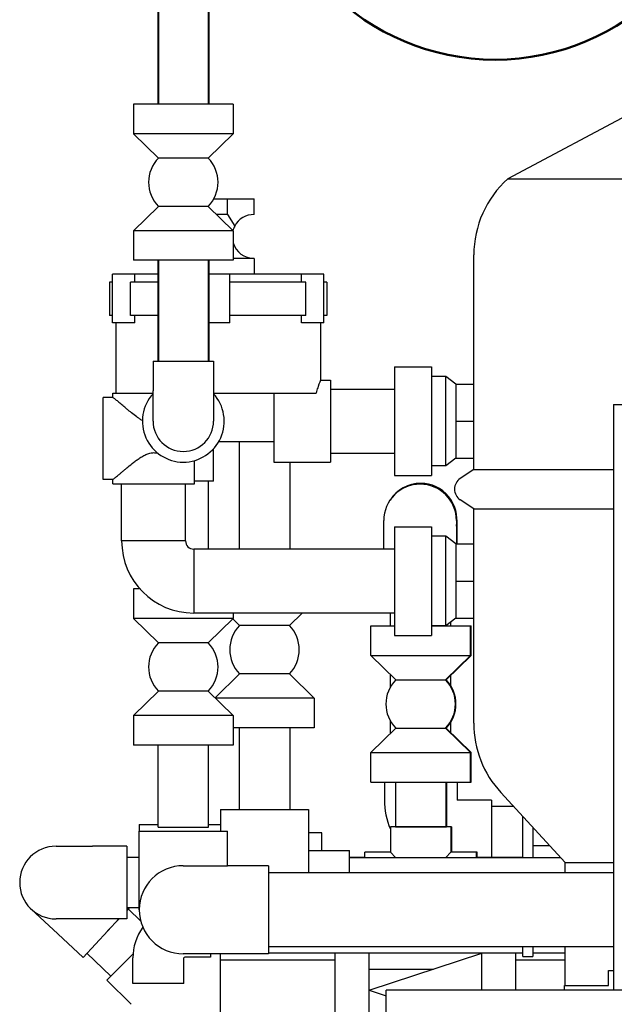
# Model space of a CAD drawing. Extents: x 4114239 to 5838486, y 780458 to 1383318.
# Tile 78 of 231: x 4316078 to 4316962, y 1085017 to 1086480. Entities that reach past the tile are written whole.
import ezdxf

# ---------------------------------------------------------------- set-up
doc = ezdxf.new("R2010")
doc.units = 0
doc.header["$MEASUREMENT"] = 0
doc.layers.add('1', color=7, linetype='Continuous', lineweight=50)

msp = doc.modelspace()

# ---------------------------------------------------------------- linework, layer by layer
at = {"linetype": 'Continuous', "lineweight": 40, "extrusion": (0, 1, 0)}
for p, q in [((4316283.6126, 1087755.2432), (4316283.6126, 1086354.7906)), ((4316358.6126, 1087755.2432), (4316358.6126, 1086354.7906)), ((4316283.6126, 1086122.7906), (4316283.6126, 1085972.8432)), ((4316358.6126, 1086122.7906), (4316358.6126, 1085972.8432))]:
    msp.add_line(p, q, dxfattribs=at)
at = {"linetype": 'Continuous', "extrusion": (0, 1, 0)}
for p, q in [((4317154.5091, 1086430.5698), (4316803.5712, 1086243.923)), ((4316321.1126, 1086354.7906), (4316247.1126, 1086354.7906)), ((4316247.1126, 1086354.7906), (4316247.1126, 1086310.7906)), ((4316395.1126, 1086354.7906), (4316321.1126, 1086354.7906)), ((4316395.1126, 1086354.7906), (4316395.1126, 1086310.7906)), ((4316321.1126, 1086310.7906), (4316247.1126, 1086310.7906)), ((4316284.1126, 1086274.7906), (4316247.1126, 1086310.7906)), ((4316395.1126, 1086310.7906), (4316321.1126, 1086310.7906)), ((4316358.1126, 1086274.7906), (4316395.1126, 1086310.7906)), ((4316284.1126, 1086274.7906), (4316284.1119, 1086274.7899)), ((4316321.1126, 1086274.7906), (4316284.1126, 1086274.7906)), ((4316358.1126, 1086274.7906), (4316321.1126, 1086274.7906)), ((4316358.1126, 1086274.7906), (4316358.1133, 1086274.7899)), ((4316803.5712, 1086243.923), (4317713.425, 1086243.923)), ((4316366.5807, 1086214.3432), (4316387.0385, 1086214.3432)), ((4316387.0385, 1086190.8837), (4316387.0385, 1086214.3432)), ((4316387.0385, 1086214.3432), (4316426.3132, 1086214.3432)), ((4316426.3132, 1086190.8837), (4316426.3132, 1086214.3432)), ((4316284.1126, 1086202.7906), (4316247.1126, 1086166.7906)), ((4316321.1126, 1086202.7906), (4316284.1126, 1086202.7906)), ((4316358.1126, 1086202.7906), (4316321.1126, 1086202.7906)), ((4316358.1126, 1086202.7906), (4316395.1126, 1086166.7906)), ((4316387.0385, 1086190.8837), (4316370.3502, 1086190.8837)), ((4316387.0385, 1086190.8837), (4316397.4997, 1086173.5222)), ((4316321.1126, 1086166.7906), (4316247.1126, 1086166.7906)), ((4316247.1126, 1086166.7906), (4316247.1126, 1086122.7906)), ((4316395.1126, 1086166.7906), (4316321.1126, 1086166.7906)), ((4316395.1126, 1086166.7906), (4316395.1126, 1086122.7906)), ((4316321.1126, 1086122.7906), (4316247.1126, 1086122.7906)), ((4316395.1126, 1086122.7906), (4316321.1126, 1086122.7906)), ((4316426.3132, 1086125.7027), (4316395.1126, 1086125.7027)), ((4316426.3132, 1086125.7027), (4316426.3132, 1086102.2432)), ((4316752.9692, 1085944.5432), (4316752.9692, 1086130.6868)), ((4316248.9331, 1086102.2432), (4316215.7561, 1086102.2432)), ((4316215.7561, 1086029.8532), (4316215.7561, 1086102.2432)), ((4316248.9331, 1086090.0934), (4316248.9331, 1086102.2432)), ((4316283.6126, 1086102.2432), (4316248.9331, 1086102.2432)), ((4316390.3191, 1086102.2432), (4316358.6126, 1086102.2432)), ((4316497.0052, 1086102.2432), (4316390.3191, 1086102.2432)), ((4316390.3191, 1086029.8532), (4316390.3191, 1086102.2432)), ((4316497.0052, 1086090.0934), (4316497.0052, 1086102.2432)), ((4316530.1822, 1086102.2432), (4316497.0052, 1086102.2432)), ((4316530.1822, 1086029.8532), (4316530.1822, 1086102.2432)), ((4316215.7561, 1086090.0934), (4316211.4692, 1086090.0934)), ((4316211.4692, 1086090.0934), (4316211.4692, 1086040.6934)), ((4316283.6126, 1086090.0934), (4316242.5756, 1086090.0934)), ((4316242.5756, 1086040.6934), (4316242.5756, 1086090.0934)), ((4316503.3627, 1086090.0934), (4316390.3191, 1086090.0934)), ((4316503.3627, 1086040.6934), (4316503.3627, 1086090.0934)), ((4316534.4692, 1086090.0934), (4316530.1822, 1086090.0934)), ((4316534.4692, 1086090.0934), (4316534.4692, 1086040.6934)), ((4316215.7561, 1086040.6934), (4316211.4692, 1086040.6934)), ((4316283.6126, 1086040.6934), (4316242.5756, 1086040.6934)), ((4316248.9331, 1086029.8532), (4316248.9331, 1086040.6934)), ((4316503.3627, 1086040.6934), (4316390.3191, 1086040.6934)), ((4316497.0052, 1086029.8532), (4316497.0052, 1086040.6934)), ((4316534.4692, 1086040.6934), (4316530.1822, 1086040.6934)), ((4316248.9331, 1086029.8532), (4316215.7561, 1086029.8532)), ((4316220.9692, 1086029.8532), (4316220.9692, 1085925.5432)), ((4316390.3191, 1086029.8532), (4316358.6126, 1086029.8532)), ((4316530.1822, 1086029.8532), (4316497.0052, 1086029.8532)), ((4316524.9692, 1086029.8532), (4316524.9692, 1085944.5432)), ((4316276.1126, 1085972.8432), (4316321.1126, 1085972.8432)), ((4316276.1126, 1085972.8432), (4316276.1126, 1085928.8432)), ((4316321.1126, 1085972.8432), (4316366.1126, 1085972.8432)), ((4316366.1126, 1085972.8432), (4316366.1126, 1085928.8432)), ((4316635.1692, 1085964.4932), (4316635.1692, 1085802.9932)), ((4316635.1692, 1085964.4932), (4316690.2692, 1085964.4932)), ((4316690.2692, 1085964.4932), (4316690.2692, 1085802.9932)), ((4316711.3728, 1085950.2432), (4316690.2692, 1085950.2432)), ((4316711.3728, 1085817.2432), (4316711.3728, 1085950.2432)), ((4316726.3692, 1085938.8432), (4316711.3728, 1085950.2432)), ((4316524.9692, 1085944.5432), (4316540.1692, 1085944.5432)), ((4316540.1692, 1085944.5432), (4316540.1692, 1085822.9432)), ((4316726.3692, 1085938.8432), (4316726.3692, 1085883.7432)), ((4316726.3692, 1085938.8432), (4316752.9692, 1085938.8432)), ((4316752.9692, 1085822.9432), (4316752.9692, 1085944.5432)), ((4316202.1519, 1085797.2932), (4316202.1519, 1085918.8932)), ((4316216.2778, 1085918.8932), (4316202.1519, 1085918.8932)), ((4316216.1606, 1085925.5432), (4316222.8763, 1085925.5432)), ((4316216.1606, 1085918.8932), (4316216.1606, 1085925.5432)), ((4316222.8763, 1085925.5432), (4316276.1126, 1085925.5432)), ((4316276.1126, 1085883.7432), (4316276.1126, 1085928.8432)), ((4316366.1126, 1085928.8432), (4316366.1126, 1085883.7432)), ((4316366.1126, 1085925.5432), (4316518.4154, 1085925.5432)), ((4316455.7142, 1085925.5432), (4316455.7142, 1085822.9432)), ((4316540.1692, 1085931.2432), (4316635.1692, 1085931.2432)), ((4316960.519, 1085908.4792), (4316960.519, 1085038.2432)), ((4316960.519, 1085908.4792), (4316975.099, 1085908.4792)), ((4316726.3692, 1085883.7432), (4316726.3692, 1085828.6432)), ((4316726.3692, 1085883.7432), (4316752.9692, 1085883.7432)), ((4316374.0306, 1085853.8045), (4316455.7142, 1085853.8045)), ((4316404.34, 1085853.8045), (4316404.34, 1085693.7432)), ((4316366.1126, 1085838.6432), (4316366.1126, 1085842.8575)), ((4316366.1126, 1085794.6432), (4316366.1126, 1085838.6432)), ((4316540.1692, 1085836.2432), (4316635.1692, 1085836.2432)), ((4316337.7606, 1085790.6432), (4316337.7606, 1085825.2669)), ((4316455.7142, 1085822.9432), (4316540.1692, 1085822.9432)), ((4316479.34, 1085822.9432), (4316479.34, 1085693.7432)), ((4316711.3728, 1085817.2432), (4316690.2692, 1085817.2432)), ((4316726.3692, 1085828.6432), (4316711.3728, 1085817.2432)), ((4316726.3692, 1085828.6432), (4316752.9692, 1085828.6432)), ((4316752.9692, 1085812.1286), (4316752.9692, 1085822.9432)), ((4316635.1692, 1085802.9932), (4316690.2692, 1085802.9932)), ((4316752.9692, 1085812.1286), (4316732.7809, 1085798.683)), ((4316752.9692, 1085812.1286), (4316960.519, 1085812.1286)), ((4316216.2778, 1085797.2932), (4316202.1519, 1085797.2932)), ((4316216.1606, 1085790.6432), (4316216.1606, 1085797.2932)), ((4316216.1606, 1085790.6432), (4316337.7606, 1085790.6432)), ((4316229.4606, 1085705.8379), (4316229.4606, 1085790.6432)), ((4316324.4606, 1085705.8379), (4316324.4606, 1085790.6432)), ((4316366.1126, 1085794.6432), (4316337.7606, 1085794.6432)), ((4316358.6126, 1085693.7432), (4316358.6126, 1085794.6432)), ((4316752.9692, 1085753.6099), (4316732.7809, 1085767.0555)), ((4316752.9692, 1085753.6099), (4316960.519, 1085753.6099)), ((4316752.9692, 1085707.0432), (4316752.9692, 1085753.6099)), ((4316619.1407, 1085693.7432), (4316619.1407, 1085736.1047)), ((4316727.1407, 1085736.1047), (4316727.1407, 1085701.3432)), ((4316727.9992, 1085701.3432), (4316727.9992, 1085737.3966)), ((4316635.1692, 1085726.9932), (4316635.1692, 1085565.4932)), ((4316635.1692, 1085726.9932), (4316690.2692, 1085726.9932)), ((4316690.2692, 1085726.9932), (4316690.2692, 1085565.4932)), ((4316324.4606, 1085705.8379), (4316229.4606, 1085705.8379)), ((4316711.3728, 1085712.7432), (4316690.2692, 1085712.7432)), ((4316711.3728, 1085579.7432), (4316711.3728, 1085712.7432)), ((4316726.3692, 1085701.3432), (4316711.3728, 1085712.7432)), ((4316726.3692, 1085701.3432), (4316726.3692, 1085646.2432)), ((4316726.3692, 1085701.3432), (4316752.9692, 1085701.3432)), ((4316752.9692, 1085585.4432), (4316752.9692, 1085707.0432)), ((4316336.5553, 1085693.7432), (4316336.5553, 1085598.7432)), ((4316635.1692, 1085693.7432), (4316336.5553, 1085693.7432)), ((4316726.3692, 1085646.2432), (4316726.3692, 1085591.1432)), ((4316726.3692, 1085646.2432), (4316752.9692, 1085646.2432)), ((4316256.589, 1085634.6013), (4316247.1126, 1085634.6013)), ((4316247.1126, 1085634.6013), (4316247.1126, 1085590.6013)), ((4316635.1692, 1085598.7432), (4316336.5553, 1085598.7432)), ((4316395.1126, 1085598.7432), (4316395.1126, 1085590.6013)), ((4316478.84, 1085580.2616), (4316497.835, 1085598.7432)), ((4316628.9992, 1085579.552), (4316628.9992, 1085598.7432)), ((4316395.1126, 1085590.6013), (4316247.1126, 1085590.6013)), ((4316284.1126, 1085554.6013), (4316247.1126, 1085590.6013)), ((4316358.1126, 1085554.6013), (4316395.1126, 1085590.6013)), ((4316404.84, 1085580.2616), (4316394.6628, 1085590.1637)), ((4316726.3692, 1085591.1432), (4316711.3728, 1085579.7432)), ((4316718.9992, 1085579.552), (4316718.9992, 1085585.5407)), ((4316726.3692, 1085591.1432), (4316752.9692, 1085591.1432)), ((4316752.9692, 1085435.0517), (4316752.9692, 1085585.4432)), ((4316404.84, 1085580.2616), (4316404.8393, 1085580.2609)), ((4316478.84, 1085580.2616), (4316404.84, 1085580.2616)), ((4316478.84, 1085580.2616), (4316478.8407, 1085580.2609)), ((4316599.9992, 1085579.552), (4316635.1692, 1085579.552)), ((4316599.9992, 1085535.552), (4316599.9992, 1085579.552)), ((4316711.3728, 1085579.7432), (4316690.2692, 1085579.7432)), ((4316690.2692, 1085579.552), (4316747.9992, 1085579.552)), ((4316711.4992, 1085579.8393), (4316711.4992, 1085579.552)), ((4316712.3576, 1085580.4919), (4316712.3576, 1085579.552)), ((4316747.9992, 1085579.552), (4316748.8576, 1085579.552)), ((4316747.9992, 1085535.552), (4316747.9992, 1085579.552)), ((4316748.8576, 1085535.552), (4316748.8576, 1085579.552)), ((4316284.1126, 1085554.6013), (4316284.1119, 1085554.6006)), ((4316358.1126, 1085554.6013), (4316284.1126, 1085554.6013)), ((4316358.1126, 1085554.6013), (4316358.1133, 1085554.6006)), ((4316635.1692, 1085565.4932), (4316690.2692, 1085565.4932)), ((4316599.9992, 1085535.552), (4316747.9992, 1085535.552)), ((4316636.9992, 1085499.552), (4316599.9992, 1085535.552)), ((4316710.9992, 1085499.552), (4316747.9992, 1085535.552)), ((4316711.8576, 1085499.552), (4316748.8576, 1085535.552)), ((4316747.9992, 1085535.552), (4316748.8576, 1085535.552)), ((4316404.84, 1085508.2616), (4316368.2898, 1085472.6992)), ((4316478.84, 1085508.2616), (4316404.84, 1085508.2616)), ((4316478.84, 1085508.2616), (4316515.84, 1085472.2616)), ((4316628.9992, 1085488.8507), (4316628.9992, 1085507.3358)), ((4316636.9992, 1085499.552), (4316636.9985, 1085499.5513)), ((4316636.9992, 1085499.552), (4316710.9992, 1085499.552)), ((4316710.9992, 1085499.552), (4316711.8576, 1085499.552)), ((4316710.9992, 1085499.552), (4316710.9999, 1085499.5513)), ((4316711.8576, 1085499.552), (4316711.8583, 1085499.5513)), ((4316718.9992, 1085490.3204), (4316718.9992, 1085506.5005)), ((4316284.1126, 1085482.6013), (4316247.1126, 1085446.6013)), ((4316358.1126, 1085482.6013), (4316284.1126, 1085482.6013)), ((4316358.1126, 1085482.6013), (4316395.1126, 1085446.6013)), ((4316515.84, 1085472.2616), (4316368.7395, 1085472.2616)), ((4316515.84, 1085472.2616), (4316515.84, 1085428.2616)), ((4316395.1126, 1085446.6013), (4316247.1126, 1085446.6013)), ((4316247.1126, 1085446.6013), (4316247.1126, 1085402.6013)), ((4316395.1126, 1085446.6013), (4316395.1126, 1085402.6013)), ((4316628.9992, 1085419.7682), (4316628.9992, 1085438.2533)), ((4316718.9992, 1085420.6035), (4316718.9992, 1085436.7836)), ((4316515.84, 1085428.2616), (4316395.1126, 1085428.2616)), ((4316404.34, 1085428.2616), (4316404.34, 1085307.0565)), ((4316479.34, 1085428.2616), (4316479.34, 1085307.0565)), ((4316636.9992, 1085427.552), (4316599.9992, 1085391.552)), ((4316636.9992, 1085427.552), (4316710.9992, 1085427.552)), ((4316710.9992, 1085427.552), (4316711.8576, 1085427.552)), ((4316710.9992, 1085427.552), (4316747.9992, 1085391.552)), ((4316711.8576, 1085427.552), (4316748.8576, 1085391.552)), ((4316395.1126, 1085402.6013), (4316247.1126, 1085402.6013)), ((4316283.6126, 1085280.4565), (4316283.6126, 1085402.6013)), ((4316358.6126, 1085280.4565), (4316358.6126, 1085402.6013)), ((4316599.9992, 1085391.552), (4316747.9992, 1085391.552)), ((4316599.9992, 1085347.552), (4316599.9992, 1085391.552)), ((4316747.9992, 1085391.552), (4316748.8576, 1085391.552)), ((4316747.9992, 1085347.552), (4316747.9992, 1085391.552)), ((4316748.8576, 1085347.552), (4316748.8576, 1085391.552)), ((4316599.9992, 1085347.552), (4316747.9992, 1085347.552)), ((4316619.9992, 1085347.552), (4316619.9992, 1085321.0281)), ((4316636.4992, 1085347.552), (4316636.4992, 1085281.2432)), ((4316711.4992, 1085347.552), (4316711.4992, 1085281.2432)), ((4316712.3576, 1085347.552), (4316712.3576, 1085281.2432)), ((4316727.9992, 1085347.552), (4316727.9992, 1085321.0281)), ((4316747.9992, 1085347.552), (4316748.8576, 1085347.552)), ((4316779.0992, 1085320.9281), (4316728.0992, 1085320.9281)), ((4316779.0992, 1085320.9281), (4316779.0992, 1085266.9281)), ((4316888.9321, 1085228.2432), (4316793.2365, 1085331.9992)), ((4316376.34, 1085307.0565), (4316441.84, 1085307.0565)), ((4316376.34, 1085307.0565), (4316376.34, 1085274.8449)), ((4316441.84, 1085307.0565), (4316507.34, 1085307.0565)), ((4316507.34, 1085307.0565), (4316507.34, 1085246.0565)), ((4316779.0996, 1085311.9281), (4316779.0996, 1085266.9281)), ((4316779.0996, 1085311.9281), (4316811.7484, 1085311.9281)), ((4316825.6316, 1085235.4565), (4316825.6316, 1085296.8756)), ((4316255.6126, 1085284.4449), (4316283.6126, 1085284.4449)), ((4316255.6126, 1085284.4449), (4316255.6126, 1085274.8449)), ((4316255.6126, 1085274.8449), (4316321.1126, 1085274.8449)), ((4316255.6126, 1085157.8449), (4316255.6126, 1085274.8449)), ((4316283.6126, 1085280.4565), (4316321.1126, 1085280.4565)), ((4316321.1126, 1085280.4565), (4316358.6126, 1085280.4565)), ((4316321.1126, 1085274.8449), (4316386.6126, 1085274.8449)), ((4316358.6126, 1085284.4449), (4316376.34, 1085284.4449)), ((4316386.6126, 1085223.3449), (4316386.6126, 1085274.8449)), ((4316718.9992, 1085281.2432), (4316628.9992, 1085281.2432)), ((4316628.9992, 1085281.2432), (4316628.9992, 1085243.2432)), ((4316719.8576, 1085281.2432), (4316718.9992, 1085281.2432)), ((4316718.9992, 1085281.2432), (4316718.9992, 1085243.2432)), ((4316719.8576, 1085281.2432), (4316719.8576, 1085243.2432)), ((4316840.6316, 1085280.6121), (4316840.6316, 1085235.4565)), ((4316527.1499, 1085272.2432), (4316507.34, 1085272.2432)), ((4316527.1499, 1085245.9565), (4316527.1499, 1085272.2432)), ((4316779.0992, 1085266.9281), (4316779.0992, 1085235.7432)), ((4316779.0996, 1085266.9281), (4316779.0996, 1085235.7432)), ((4316131.9151, 1085252.2432), (4316186.0151, 1085252.2432)), ((4316237.0151, 1085252.2432), (4316186.0151, 1085252.2432)), ((4316237.0151, 1085252.2432), (4316237.0151, 1085198.2432)), ((4316507.34, 1085246.0565), (4316507.34, 1085212.8449)), ((4316507.44, 1085245.9565), (4316507.34, 1085245.9565)), ((4316507.44, 1085245.9565), (4316568.44, 1085245.9565)), ((4316568.44, 1085212.8449), (4316568.44, 1085245.9565)), ((4316840.6316, 1085253.2432), (4316865.8743, 1085253.2432)), ((4316255.6126, 1085235.7432), (4316237.0151, 1085235.7432)), ((4316590.9992, 1085235.7432), (4316568.44, 1085235.7432)), ((4316568.44, 1085235.4565), (4316882.2792, 1085235.4565)), ((4316590.9992, 1085235.4565), (4316590.9992, 1085243.2432)), ((4316628.9992, 1085243.2432), (4316590.9992, 1085243.2432)), ((4316636.7859, 1085235.4565), (4316628.9992, 1085243.2432)), ((4316718.9992, 1085243.2432), (4316711.2124, 1085235.4565)), ((4316756.9992, 1085243.2432), (4316718.9992, 1085243.2432)), ((4316756.9992, 1085235.4565), (4316756.9992, 1085243.2432)), ((4316757.8576, 1085243.2432), (4316756.9992, 1085243.2432)), ((4316825.6316, 1085235.7432), (4316756.9992, 1085235.7432)), ((4316757.8576, 1085235.7432), (4316757.8576, 1085243.2432)), ((4316321.1126, 1085223.3449), (4316386.7126, 1085223.3449)), ((4316447.7126, 1085223.3449), (4316386.7126, 1085223.3449)), ((4316447.7126, 1085223.3449), (4316447.7126, 1085157.8449)), ((4316888.9321, 1085228.2432), (4316960.519, 1085228.2432)), ((4316888.9321, 1085212.8449), (4316888.9321, 1085228.2432)), ((4316960.519, 1085212.8449), (4316447.7126, 1085212.8449)), ((4316237.0151, 1085198.2432), (4316237.0151, 1085144.2432)), ((4316095.1305, 1085158.7097), (4316134.7372, 1085121.8571)), ((4316240.582, 1085160.7432), (4316237.0151, 1085156.9098)), ((4316255.6126, 1085160.7432), (4316237.0151, 1085160.7432)), ((4316237.0151, 1085156.185), (4316239.4863, 1085158.7778)), ((4316257.708, 1085141.4102), (4316239.4863, 1085158.7778)), ((4316447.7126, 1085157.8449), (4316447.7126, 1085092.3449)), ((4316186.0151, 1085144.2432), (4316131.9151, 1085144.2432)), ((4316237.0151, 1085144.2432), (4316186.0151, 1085144.2432)), ((4316208.6503, 1085126.4254), (4316225.633, 1085144.2432)), ((4316225.2293, 1085144.2432), (4316208.859, 1085126.6496)), ((4316172.0744, 1085087.1161), (4316134.7372, 1085121.8571)), ((4316208.859, 1085126.6496), (4316172.0744, 1085087.1161)), ((4316960.519, 1085102.8449), (4316447.7126, 1085102.8449)), ((4316825.6316, 1085088.2432), (4316825.6316, 1085102.8449)), ((4316840.6316, 1085102.8449), (4316840.6316, 1085088.2432)), ((4316888.9321, 1085045.5332), (4316888.9321, 1085102.8449)), ((4316213.4214, 1085059.2889), (4316177.7857, 1085093.2542)), ((4316207.5785, 1085053.446), (4316246.3945, 1085092.2621)), ((4316246.3975, 1085092.3002), (4316245.6831, 1085091.5507)), ((4316246.1566, 1085048.2054), (4316246.1566, 1085086.2054)), ((4316386.7126, 1085092.3449), (4316321.1126, 1085092.3449)), ((4316322.1566, 1085048.2054), (4316322.1566, 1085086.2054)), ((4316361.3566, 1085087.4054), (4316323.3566, 1085087.4054)), ((4316361.3566, 1085092.3449), (4316361.3566, 1085087.4054)), ((4316375.8559, 1085092.3449), (4316375.8559, 1085038.2432)), ((4316447.7126, 1085092.3449), (4316386.7126, 1085092.3449)), ((4316447.7126, 1085093.9054), (4316825.6316, 1085093.9054)), ((4316546.6676, 1085038.2432), (4316546.6676, 1085093.2432)), ((4316597.6676, 1085093.2432), (4316546.6676, 1085093.2432)), ((4316597.6676, 1085038.2432), (4316597.6676, 1085093.2432)), ((4316597.6676, 1085038.2532), (4316764.6676, 1085093.2432)), ((4316764.6676, 1085038.2432), (4316764.6676, 1085093.2432)), ((4316815.6676, 1085093.2432), (4316764.6676, 1085093.2432)), ((4316815.6676, 1085038.2432), (4316815.6676, 1085093.2432)), ((4316825.6316, 1085088.2432), (4316840.6316, 1085088.2432)), ((4316840.6316, 1085093.9054), (4316888.9321, 1085093.9054)), ((4316375.8559, 1085083.2432), (4316546.6676, 1085083.2432)), ((4316597.6676, 1085069.7432), (4316693.3001, 1085069.7432)), ((4316815.6676, 1085083.2432), (4316888.9321, 1085083.2432)), ((4316953.229, 1085067.4032), (4316960.519, 1085067.4032)), ((4316953.229, 1085045.5332), (4316953.229, 1085067.4032)), ((4316207.5785, 1085053.446), (4316243.6409, 1085017.3836)), ((4316284.1566, 1085048.2054), (4316246.1566, 1085048.2054)), ((4316322.1566, 1085048.2054), (4316284.1566, 1085048.2054)), ((4316887.619, 1085045.5332), (4316953.229, 1085045.5332)), ((4316887.619, 1085038.2432), (4316887.619, 1085045.5332)), ((4316375.8559, 1085038.2432), (4316375.8559, 1084983.7432)), ((4316546.6676, 1084983.2432), (4316546.6676, 1085038.2432)), ((4316597.6676, 1084983.2432), (4316597.6676, 1085038.2432)), ((4316597.6676, 1085038.2332), (4316622.917, 1085029.9191)), ((4316622.917, 1084938.2432), (4316622.917, 1085038.2432)), ((4317793.3333, 1085038.2432), (4316622.917, 1085038.2432))]:
    msp.add_line(p, q, dxfattribs=at)
at = {"linetype": 'Continuous'}
for centre, radius, start, end in [((4316321.1112, 1086238.7906), 51.6226, 135.7848252, 224.2162846), ((4316321.114, 1086238.7906), 51.6226, 315.7837154, 44.2151748), ((4316904.9692, 1086130.6868), 152, 131.8430196, 180), ((4316426.3132, 1086158.2932), 32.5905, 90, 152.1418965), ((4316426.3132, 1086158.2932), 32.5905, 152.1418965, 164.5186157), ((4316426.3132, 1086158.2932), 32.5905, 196.7936304, 270), ((4316321.1126, 1085883.7432), 60.8, 137.7426253, 270), ((4316321.1126, 1085883.7432), 60.8, 270, 42.2573747), ((4316321.1126, 1085883.7432), 45, 180, 0), ((4316673.1407, 1085736.1047), 54, 0, 180), ((4316673.9992, 1085737.3966), 54, 90, 147.2187562), ((4316673.9992, 1085737.3966), 54, 349.7698058, 90), ((4316743.3131, 1085782.8693), 19, 123.6640868, 236.3359132), ((4316336.5553, 1085705.8379), 107.0947, 180, 270), ((4316336.5553, 1085705.8379), 12.0947, 180, 270), ((4316441.8386, 1085544.2616), 51.6226, 135.7848246, 224.2162852), ((4316441.8414, 1085544.2616), 51.6226, 315.7837148, 44.2151754), ((4316321.1112, 1085518.6013), 51.6226, 135.7848221, 224.2162877), ((4316321.114, 1085518.6013), 51.6226, 315.7837123, 44.2151779), ((4316673.9977, 1085463.552), 51.6226, 135.7848246, 224.2162852), ((4316674.0006, 1085463.552), 51.6226, 315.7837148, 44.2151754), ((4316674.8591, 1085463.552), 51.6226, 315.7837148, 44.2151754), ((4316904.9692, 1085435.0517), 152, 180, 222.6857591), ((4316728.0992, 1085321.0281), 108.1, 180, 203.5454101), ((4316728.0992, 1085321.0281), 0.1, 180, 270), ((4316131.9151, 1085198.2432), 54, 90, 180), ((4316321.1126, 1085157.8449), 65.5, 90, 270), ((4316131.9151, 1085198.2432), 54, 180, 270), ((4316323.3566, 1085086.2054), 77.2, 143.8362026, 180), ((4316323.3566, 1085086.2054), 1.2, 90, 180)]:
    msp.add_arc(centre, radius, start, end, dxfattribs=at)
at = {"linetype": 'Continuous', "extrusion": (0, 0, -1)}
for centre, ratio, start_param, end_param in [((4316673.9992, 1085579.552), 0.000159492, 0, 1.122015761), ((4316673.9992, 1085281.2432), 0.000217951, 3.141720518, 4.71238898), ((4316673.9992, 1085281.2432), 0.000217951, 4.71238898, 6.283057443), ((4316674.8576, 1085281.2432), 0.000217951, 6.068798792, 6.283057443)]:
    msp.add_ellipse(centre, major_axis=(37.5, 0), ratio=ratio, start_param=start_param, end_param=end_param, dxfattribs=at)
at = {"linetype": 'Continuous'}
for points, knots in [([(4316524.9692, 1085944.5432), (4316524.9692, 1085944.5432), (4316524.9269, 1085944.4378), (4316524.8006, 1085944.1205), (4316524.748, 1085943.9882), (4316524.6217, 1085943.6695), (4316524.5479, 1085943.4825), (4316524.1303, 1085942.4197), (4316523.6436, 1085941.169), (4316522.8844, 1085939.127), (4316522.725, 1085938.6944), (4316522.3921, 1085937.7804), (4316522.2181, 1085937.2978), (4316521.6795, 1085935.7845), (4316521.3002, 1085934.6936), (4316520.1188, 1085931.1827), (4316519.273, 1085928.5273), (4316518.4154, 1085925.5432)], [0.02617286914, 0.02617286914, 0.02617286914, 0.02617286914, 0.02944149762, 0.02944149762, 0.03107581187, 0.03107581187, 0.03271012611, 0.03271012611, 0.03924738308, 0.03924738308, 0.04088169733, 0.04088169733, 0.04251601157, 0.04251601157, 0.04578464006, 0.04578464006, 0.05232189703, 0.05232189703, 0.05232189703, 0.05232189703]), ([(4316260.319, 1085884.6275), (4316258.8467, 1085885.4914), (4316257.422, 1085886.3978), (4316254.6502, 1085888.2508), (4316253.3013, 1085889.1989), (4316249.3414, 1085892.0738), (4316246.8152, 1085894.0298), (4316243.1532, 1085896.9484), (4316241.9531, 1085897.9202), (4316239.5986, 1085899.8475), (4316238.4538, 1085900.7951), (4316235.1133, 1085903.5804), (4316233.0104, 1085905.3605), (4316229.0585, 1085908.7174), (4316227.2092, 1085910.295), (4316225.0805, 1085912.0989), (4316224.6629, 1085912.4521), (4316223.8546, 1085913.134), (4316223.4635, 1085913.4629), (4316222.3298, 1085914.4129), (4316221.6269, 1085914.9968), (4316220.332, 1085916.0581), (4316219.7401, 1085916.5355), (4316218.6758, 1085917.3724), (4316218.2019, 1085917.7329), (4316217.006, 1085918.5961), (4316216.4945, 1085918.8932), (4316216.2778, 1085918.8932)], [0.01450070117, 0.01450070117, 0.01450070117, 0.01450070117, 0.0172605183, 0.0172605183, 0.02002033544, 0.02002033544, 0.02553996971, 0.02553996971, 0.02829978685, 0.02829978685, 0.03105960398, 0.03105960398, 0.03657923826, 0.03657923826, 0.04209887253, 0.04209887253, 0.0434787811, 0.0434787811, 0.04485868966, 0.04485868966, 0.0476185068, 0.0476185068, 0.05037832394, 0.05037832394, 0.05313814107, 0.05313814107, 0.05865777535, 0.05865777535, 0.05865777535, 0.05865777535]), ([(4316216.2778, 1085797.2932), (4316216.3482, 1085797.2932), (4316216.4506, 1085797.3251), (4316216.7156, 1085797.4496), (4316216.8783, 1085797.5422), (4316217.4547, 1085797.9078), (4316217.9564, 1085798.2681), (4316218.8802, 1085798.9745), (4316219.2181, 1085799.2389), (4316219.9417, 1085799.8147), (4316220.3277, 1085800.1264), (4316221.5544, 1085801.128), (4316222.4638, 1085801.8842), (4316224.4524, 1085803.5545), (4316225.5376, 1085804.4738), (4316227.8216, 1085806.4143), (4316229.0238, 1085807.4384), (4316231.5395, 1085809.5771), (4316232.8528, 1085810.6919), (4316235.587, 1085812.9982), (4316237.0109, 1085814.1924), (4316241.4269, 1085817.8544), (4316244.5065, 1085820.3599), (4316249.3683, 1085824.1053), (4316251.03, 1085825.3514), (4316254.4569, 1085827.8066), (4316256.2216, 1085829.0165), (4316258.9789, 1085830.7616), (4316259.9186, 1085831.3324), (4316261.8258, 1085832.4276), (4316262.7949, 1085832.9532), (4316264.7729, 1085833.9435), (4316265.7817, 1085834.4083), (4316267.8512, 1085835.254), (4316268.915, 1085835.6351), (4316271.0643, 1085836.2695), (4316272.1543, 1085836.5248), (4316273.8166, 1085836.7943), (4316274.3753, 1085836.8653), (4316275.5026, 1085836.9662), (4316276.0738, 1085836.9961), (4316278.9089, 1085837.0364), (4316281.1256, 1085836.7196), (4316283.3015, 1085836.1306)], [0.16962154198, 0.16962154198, 0.16962154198, 0.16962154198, 0.17139613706, 0.17139613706, 0.17317073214, 0.17317073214, 0.17671992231, 0.17671992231, 0.17849451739, 0.17849451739, 0.18026911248, 0.18026911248, 0.18381830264, 0.18381830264, 0.18736749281, 0.18736749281, 0.19091668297, 0.19091668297, 0.19446587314, 0.19446587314, 0.1980150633, 0.1980150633, 0.20511344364, 0.20511344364, 0.2086626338, 0.2086626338, 0.21221182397, 0.21221182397, 0.21398641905, 0.21398641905, 0.21576101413, 0.21576101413, 0.21753560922, 0.21753560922, 0.2193102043, 0.2193102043, 0.22108479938, 0.22108479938, 0.22197209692, 0.22197209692, 0.22285939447, 0.22285939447, 0.22640858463, 0.22640858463, 0.22640858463, 0.22640858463])]:
    msp.add_open_spline(points, degree=3, knots=knots, dxfattribs=at)
at = {"layer": '1'}
msp.add_circle((4316784.6938, 1086768.6812), 347.7886, dxfattribs=at)

doc.saveas('drawing.dxf')
